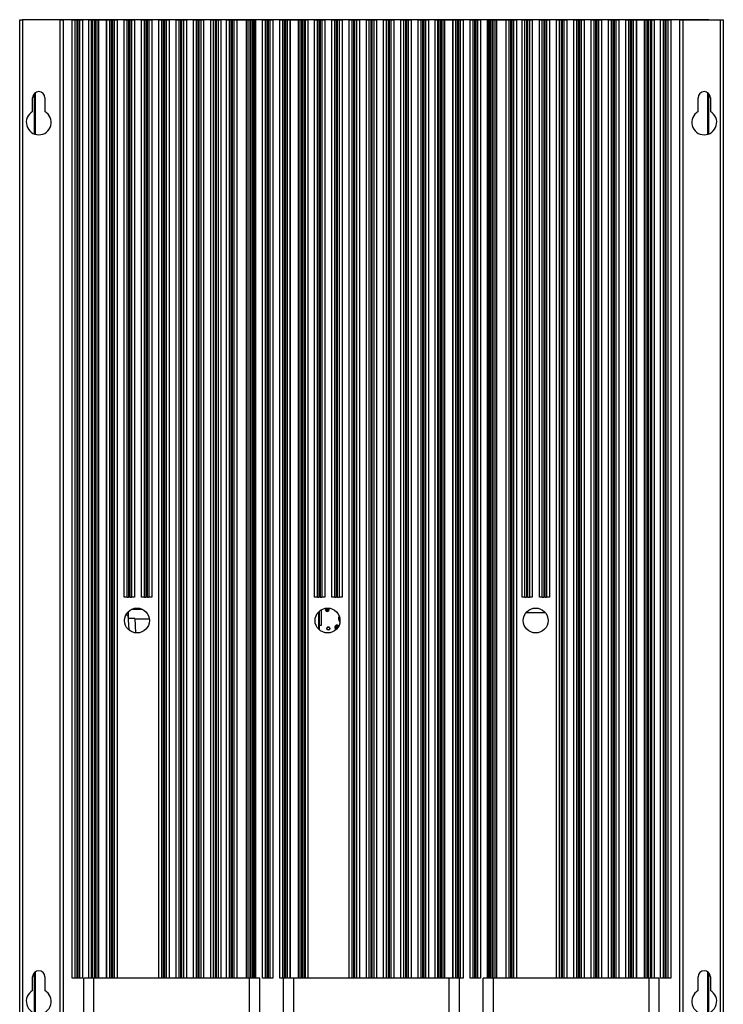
# Model space of a CAD drawing. Header units: millimetres. Extents: x -0.66 to 0.91, y -0.4 to 0.64.
# Tile 20 of 241: x -0.66 to -0.42, y -0.01 to 0.32. Entities that reach past the tile are written whole.
import ezdxf

# ---------------------------------------------------------------- set-up
doc = ezdxf.new("R2010")
doc.units = ezdxf.units.MM
doc.layers.add('FORMAT', color=7, linetype='Continuous')

msp = doc.modelspace()

# ---------------------------------------------------------------- linework, layer by layer
at = {"layer": 'FORMAT', "color": 7, "linetype": 'Continuous', "lineweight": 25}
for p, q in [((-0.656439, -0.035976), (-0.656439, 0.324024)), ((-0.656439, 0.324024), (-0.655439, 0.324024)), ((-0.655439, 0.324024), (-0.655439, -0.035976)), ((-0.642639, 0.324024), (-0.655439, 0.324024)), ((-0.421396, 0.324067), (-0.651483, 0.324067)), ((-0.651483, 0.324067), (-0.651483, 0.324024)), ((-0.642639, -0.035976), (-0.642639, 0.324024)), ((-0.642639, 0.324024), (-0.641639, 0.324024)), ((-0.641639, 0.324024), (-0.641639, -0.035976)), ((-0.638489, 0.324024), (-0.641639, 0.324024)), ((-0.638489, -0.002976), (-0.638489, 0.324024)), ((-0.638489, 0.324024), (-0.637489, 0.324024)), ((-0.637489, -0.002976), (-0.637489, 0.324024)), ((-0.637489, 0.324024), (-0.636989, 0.324024)), ((-0.636989, 0.324024), (-0.636989, -0.002976)), ((-0.636489, 0.324024), (-0.636989, 0.324024)), ((-0.636489, -0.002976), (-0.636489, 0.324024)), ((-0.636489, 0.324024), (-0.635989, 0.324024)), ((-0.635989, 0.324024), (-0.635989, -0.002976)), ((-0.635989, 0.324024), (-0.634989, 0.324024)), ((-0.634989, 0.324024), (-0.634989, -0.002976)), ((-0.632939, 0.324024), (-0.634989, 0.324024)), ((-0.632939, 0.324024), (-0.632939, -0.002976)), ((-0.632939, 0.324024), (-0.6319, 0.324024)), ((-0.6319, -0.002976), (-0.6319, 0.324024)), ((-0.6319, 0.324024), (-0.631589, 0.324024)), ((-0.631589, -0.002976), (-0.631589, 0.324024)), ((-0.631589, 0.324024), (-0.631089, 0.324024)), ((-0.631089, 0.324024), (-0.631089, -0.002976)), ((-0.630589, 0.324024), (-0.631089, 0.324024)), ((-0.630589, -0.002976), (-0.630589, 0.324024)), ((-0.630589, 0.324024), (-0.630089, 0.324024)), ((-0.630089, 0.324024), (-0.630089, -0.002976)), ((-0.630089, 0.324024), (-0.629589, 0.324024)), ((-0.629589, 0.324024), (-0.629589, -0.002976)), ((-0.629589, 0.324024), (-0.626833, 0.324024)), ((-0.626833, -0.002976), (-0.626833, 0.324024)), ((-0.626833, 0.324024), (-0.626788, 0.324024)), ((-0.626788, -0.002976), (-0.626788, 0.324024)), ((-0.626689, 0.324024), (-0.626788, 0.324024)), ((-0.626689, -0.002976), (-0.626689, 0.324024)), ((-0.626689, 0.324024), (-0.625689, 0.324024)), ((-0.625689, -0.002976), (-0.625689, 0.324024)), ((-0.625689, 0.324024), (-0.625189, 0.324024)), ((-0.625189, 0.324024), (-0.625189, -0.002976)), ((-0.624689, 0.324024), (-0.625189, 0.324024)), ((-0.624689, -0.002976), (-0.624689, 0.324024)), ((-0.624689, 0.324024), (-0.624189, 0.324024)), ((-0.624189, 0.324024), (-0.624189, -0.002976)), ((-0.624189, 0.324024), (-0.623189, 0.324024)), ((-0.623189, 0.324024), (-0.623189, -0.002976)), ((-0.620789, 0.324024), (-0.623189, 0.324024)), ((-0.620789, 0.127024), (-0.620789, 0.324024)), ((-0.620789, 0.324024), (-0.619789, 0.324024)), ((-0.619789, 0.127024), (-0.619789, 0.324024)), ((-0.619789, 0.324024), (-0.619289, 0.324024)), ((-0.619289, 0.324024), (-0.619289, 0.127024)), ((-0.618789, 0.324024), (-0.619289, 0.324024)), ((-0.618789, 0.127024), (-0.618789, 0.324024)), ((-0.618789, 0.324024), (-0.618289, 0.324024)), ((-0.618289, 0.324024), (-0.618289, 0.127024)), ((-0.618289, 0.324024), (-0.617289, 0.324024)), ((-0.617289, 0.324024), (-0.617289, 0.127024)), ((-0.614889, 0.324024), (-0.617289, 0.324024)), ((-0.614889, 0.127024), (-0.614889, 0.324024)), ((-0.614889, 0.324024), (-0.613889, 0.324024)), ((-0.613889, 0.127024), (-0.613889, 0.324024)), ((-0.613889, 0.324024), (-0.613389, 0.324024)), ((-0.613389, 0.324024), (-0.613389, 0.127024)), ((-0.612889, 0.324024), (-0.613389, 0.324024)), ((-0.612889, 0.127024), (-0.612889, 0.324024)), ((-0.612889, 0.324024), (-0.612389, 0.324024)), ((-0.612389, 0.324024), (-0.612389, 0.127024)), ((-0.612389, 0.324024), (-0.611389, 0.324024)), ((-0.611389, 0.324024), (-0.611389, 0.127024)), ((-0.608989, 0.324024), (-0.611389, 0.324024)), ((-0.608989, -0.002976), (-0.608989, 0.324024)), ((-0.608989, 0.324024), (-0.607989, 0.324024)), ((-0.607989, -0.002976), (-0.607989, 0.324024)), ((-0.607989, 0.324024), (-0.607489, 0.324024)), ((-0.607489, 0.324024), (-0.607489, -0.002976)), ((-0.606989, 0.324024), (-0.607489, 0.324024)), ((-0.606989, -0.002976), (-0.606989, 0.324024)), ((-0.606989, 0.324024), (-0.606489, 0.324024)), ((-0.606489, 0.324024), (-0.606489, -0.002976)), ((-0.606489, 0.324024), (-0.605489, 0.324024)), ((-0.605489, 0.324024), (-0.605489, -0.002976)), ((-0.603089, 0.324024), (-0.605489, 0.324024)), ((-0.603089, -0.002976), (-0.603089, 0.324024)), ((-0.603089, 0.324024), (-0.602089, 0.324024)), ((-0.602089, -0.002976), (-0.602089, 0.324024)), ((-0.602089, 0.324024), (-0.601589, 0.324024)), ((-0.601589, 0.324024), (-0.601589, -0.002976)), ((-0.601089, 0.324024), (-0.601589, 0.324024)), ((-0.601089, -0.002976), (-0.601089, 0.324024)), ((-0.601089, 0.324024), (-0.600589, 0.324024)), ((-0.600589, 0.324024), (-0.600589, -0.002976)), ((-0.600589, 0.324024), (-0.599589, 0.324024)), ((-0.599589, 0.324024), (-0.599589, -0.002976)), ((-0.597189, 0.324024), (-0.599589, 0.324024)), ((-0.597189, -0.002976), (-0.597189, 0.324024)), ((-0.597189, 0.324024), (-0.596189, 0.324024)), ((-0.596189, -0.002976), (-0.596189, 0.324024)), ((-0.596189, 0.324024), (-0.595689, 0.324024)), ((-0.595689, 0.324024), (-0.595689, -0.002976)), ((-0.595189, 0.324024), (-0.595689, 0.324024)), ((-0.595189, -0.002976), (-0.595189, 0.324024)), ((-0.595189, 0.324024), (-0.594689, 0.324024)), ((-0.594689, 0.324024), (-0.594689, -0.002976)), ((-0.594689, 0.324024), (-0.593689, 0.324024)), ((-0.593689, 0.324024), (-0.593689, -0.002976)), ((-0.591289, 0.324024), (-0.593689, 0.324024)), ((-0.591289, -0.002976), (-0.591289, 0.324024)), ((-0.591289, 0.324024), (-0.590289, 0.324024)), ((-0.590289, -0.002976), (-0.590289, 0.324024)), ((-0.590289, 0.324024), (-0.589789, 0.324024)), ((-0.589789, 0.324024), (-0.589789, -0.002976)), ((-0.589289, 0.324024), (-0.589789, 0.324024)), ((-0.589289, -0.002976), (-0.589289, 0.324024)), ((-0.589289, 0.324024), (-0.588789, 0.324024)), ((-0.588789, 0.324024), (-0.588789, -0.002976)), ((-0.588789, 0.324024), (-0.587789, 0.324024)), ((-0.587789, 0.324024), (-0.587789, -0.002976)), ((-0.585889, 0.324024), (-0.587789, 0.324024)), ((-0.585889, -0.002976), (-0.585889, 0.324024)), ((-0.585889, 0.324024), (-0.584889, 0.324024)), ((-0.584889, -0.002976), (-0.584889, 0.324024)), ((-0.584889, 0.324024), (-0.584389, 0.324024)), ((-0.584389, 0.324024), (-0.584389, -0.002976)), ((-0.583889, 0.324024), (-0.584389, 0.324024)), ((-0.583889, -0.002976), (-0.583889, 0.324024)), ((-0.583889, 0.324024), (-0.583389, 0.324024)), ((-0.583389, 0.324024), (-0.583389, -0.002976)), ((-0.583389, 0.324024), (-0.582389, 0.324024)), ((-0.58239, 0.324024), (-0.58239, -0.002976)), ((-0.58239, 0.324024), (-0.582346, 0.324024)), ((-0.582346, 0.324024), (-0.582346, -0.002976)), ((-0.582346, 0.324024), (-0.579067, 0.324024)), ((-0.579067, -0.002976), (-0.579067, 0.324024)), ((-0.579067, 0.324024), (-0.578489, 0.324024)), ((-0.578489, -0.002976), (-0.578489, 0.324024)), ((-0.578489, 0.324024), (-0.577989, 0.324024)), ((-0.577989, 0.324024), (-0.577989, -0.002976)), ((-0.577489, 0.324024), (-0.577989, 0.324024)), ((-0.577489, -0.002976), (-0.577489, 0.324024)), ((-0.577489, 0.324024), (-0.576989, 0.324024)), ((-0.576989, 0.324024), (-0.576989, -0.002976)), ((-0.576989, 0.324024), (-0.576817, 0.324024)), ((-0.576817, 0.324024), (-0.576817, -0.002976)), ((-0.576817, 0.324024), (-0.576239, 0.324024)), ((-0.576239, -0.002976), (-0.576239, 0.324024)), ((-0.576239, 0.324024), (-0.575989, 0.324024)), ((-0.575989, 0.324024), (-0.575989, -0.002976)), ((-0.573589, 0.324024), (-0.575989, 0.324024)), ((-0.573589, -0.002976), (-0.573589, 0.324024)), ((-0.573589, 0.324024), (-0.572589, 0.324024)), ((-0.572589, -0.002976), (-0.572589, 0.324024)), ((-0.572589, 0.324024), (-0.572089, 0.324024)), ((-0.572089, 0.324024), (-0.572089, -0.002976)), ((-0.571589, 0.324024), (-0.572089, 0.324024)), ((-0.571589, -0.002976), (-0.571589, 0.324024)), ((-0.571589, 0.324024), (-0.571089, 0.324024)), ((-0.571089, 0.324024), (-0.571089, -0.002976)), ((-0.571089, 0.324024), (-0.570089, 0.324024)), ((-0.570089, 0.324024), (-0.570089, -0.002976)), ((-0.567689, 0.324024), (-0.570089, 0.324024)), ((-0.567689, -0.002976), (-0.567689, 0.324024)), ((-0.567689, 0.324024), (-0.566689, 0.324024)), ((-0.566689, -0.002976), (-0.566689, 0.324024)), ((-0.566689, 0.324024), (-0.566189, 0.324024)), ((-0.566189, 0.324024), (-0.566189, -0.002976)), ((-0.565689, 0.324024), (-0.566189, 0.324024)), ((-0.565689, -0.002976), (-0.565689, 0.324024)), ((-0.565689, 0.324024), (-0.565189, 0.324024)), ((-0.565189, 0.324024), (-0.565189, -0.002976)), ((-0.565189, 0.324024), (-0.56424, 0.324024)), ((-0.56424, 0.324024), (-0.56424, -0.002976)), ((-0.56424, 0.324024), (-0.56424, -0.002976)), ((-0.56424, 0.324024), (-0.564196, 0.324024)), ((-0.56424, 0.324024), (-0.56424, 0.324024)), ((-0.564196, 0.324024), (-0.564196, -0.002976)), ((-0.564196, 0.324024), (-0.561309, 0.324024)), ((-0.561309, -0.002976), (-0.561309, 0.324024)), ((-0.561309, 0.324024), (-0.560789, 0.324024)), ((-0.560789, -0.002976), (-0.560789, 0.324024)), ((-0.560789, 0.324024), (-0.560289, 0.324024)), ((-0.560289, 0.324024), (-0.560289, -0.002976)), ((-0.559789, 0.324024), (-0.560289, 0.324024)), ((-0.559789, -0.002976), (-0.559789, 0.324024)), ((-0.559789, 0.324024), (-0.559289, 0.324024)), ((-0.559289, 0.324024), (-0.559289, -0.002976)), ((-0.559289, 0.324024), (-0.559014, 0.324024)), ((-0.559014, 0.324024), (-0.559014, -0.002976)), ((-0.559014, 0.324024), (-0.558089, 0.324024)), ((-0.558089, -0.002976), (-0.558089, 0.324024)), ((-0.555889, 0.324024), (-0.558089, 0.324024)), ((-0.555889, 0.127024), (-0.555889, 0.324024)), ((-0.555889, 0.324024), (-0.554889, 0.324024)), ((-0.554889, 0.127024), (-0.554889, 0.324024)), ((-0.554889, 0.324024), (-0.554389, 0.324024)), ((-0.554389, 0.324024), (-0.554389, 0.127024)), ((-0.553889, 0.324024), (-0.554389, 0.324024)), ((-0.553889, 0.127024), (-0.553889, 0.324024)), ((-0.553889, 0.324024), (-0.553389, 0.324024)), ((-0.553389, 0.324024), (-0.553389, 0.127024)), ((-0.553389, 0.324024), (-0.552389, 0.324024)), ((-0.552389, 0.324024), (-0.552389, 0.127024)), ((-0.549989, 0.324024), (-0.552389, 0.324024)), ((-0.549989, 0.127024), (-0.549989, 0.324024)), ((-0.549989, 0.324024), (-0.548989, 0.324024)), ((-0.548989, 0.127024), (-0.548989, 0.324024)), ((-0.548989, 0.324024), (-0.548489, 0.324024)), ((-0.548489, 0.324024), (-0.548489, 0.127024)), ((-0.547989, 0.324024), (-0.548489, 0.324024)), ((-0.547989, 0.127024), (-0.547989, 0.324024)), ((-0.547989, 0.324024), (-0.547489, 0.324024)), ((-0.547489, 0.324024), (-0.547489, 0.127024)), ((-0.547489, 0.324024), (-0.546489, 0.324024)), ((-0.546489, 0.324024), (-0.546489, 0.127024)), ((-0.544089, 0.324024), (-0.546489, 0.324024)), ((-0.544089, -0.002976), (-0.544089, 0.324024)), ((-0.544089, 0.324024), (-0.543089, 0.324024)), ((-0.543089, -0.002976), (-0.543089, 0.324024)), ((-0.543089, 0.324024), (-0.542589, 0.324024)), ((-0.542589, 0.324024), (-0.542589, -0.002976)), ((-0.542089, 0.324024), (-0.542589, 0.324024)), ((-0.542089, -0.002976), (-0.542089, 0.324024)), ((-0.542089, 0.324024), (-0.541589, 0.324024)), ((-0.541589, 0.324024), (-0.541589, -0.002976)), ((-0.541589, 0.324024), (-0.540589, 0.324024)), ((-0.540589, 0.324024), (-0.540589, -0.002976)), ((-0.538189, 0.324024), (-0.540589, 0.324024)), ((-0.538189, -0.002976), (-0.538189, 0.324024)), ((-0.538189, 0.324024), (-0.537189, 0.324024)), ((-0.537189, -0.002976), (-0.537189, 0.324024)), ((-0.537189, 0.324024), (-0.536689, 0.324024)), ((-0.536689, 0.324024), (-0.536689, -0.002976)), ((-0.536189, 0.324024), (-0.536689, 0.324024)), ((-0.536189, -0.002976), (-0.536189, 0.324024)), ((-0.536189, 0.324024), (-0.535689, 0.324024)), ((-0.535689, 0.324024), (-0.535689, -0.002976)), ((-0.535689, 0.324024), (-0.534689, 0.324024)), ((-0.534689, 0.324024), (-0.534689, -0.002976)), ((-0.532289, 0.324024), (-0.534689, 0.324024)), ((-0.532289, -0.002976), (-0.532289, 0.324024)), ((-0.532289, 0.324024), (-0.531289, 0.324024)), ((-0.531289, -0.002976), (-0.531289, 0.324024)), ((-0.531289, 0.324024), (-0.530789, 0.324024)), ((-0.530789, 0.324024), (-0.530789, -0.002976)), ((-0.530289, 0.324024), (-0.530789, 0.324024)), ((-0.530289, -0.002976), (-0.530289, 0.324024)), ((-0.530289, 0.324024), (-0.529789, 0.324024)), ((-0.529789, 0.324024), (-0.529789, -0.002976)), ((-0.529789, 0.324024), (-0.528789, 0.324024)), ((-0.528789, 0.324024), (-0.528789, -0.002976)), ((-0.526389, 0.324024), (-0.528789, 0.324024)), ((-0.526389, -0.002976), (-0.526389, 0.324024)), ((-0.526389, 0.324024), (-0.525389, 0.324024)), ((-0.525389, -0.002976), (-0.525389, 0.324024)), ((-0.525389, 0.324024), (-0.524889, 0.324024)), ((-0.524889, 0.324024), (-0.524889, -0.002976)), ((-0.524389, 0.324024), (-0.524889, 0.324024)), ((-0.524389, -0.002976), (-0.524389, 0.324024)), ((-0.524389, 0.324024), (-0.523889, 0.324024)), ((-0.523889, 0.324024), (-0.523889, -0.002976)), ((-0.523889, 0.324024), (-0.522889, 0.324024)), ((-0.522889, 0.324024), (-0.522889, -0.002976)), ((-0.520489, 0.324024), (-0.522889, 0.324024)), ((-0.520489, -0.002976), (-0.520489, 0.324024)), ((-0.520489, 0.324024), (-0.519489, 0.324024)), ((-0.519489, -0.002976), (-0.519489, 0.324024)), ((-0.519489, 0.324024), (-0.518989, 0.324024)), ((-0.518989, 0.324024), (-0.518989, -0.002976)), ((-0.518489, 0.324024), (-0.518989, 0.324024)), ((-0.518489, -0.002976), (-0.518489, 0.324024)), ((-0.518489, 0.324024), (-0.517989, 0.324024)), ((-0.517989, 0.324024), (-0.517989, -0.002976)), ((-0.517989, 0.324024), (-0.516989, 0.324024)), ((-0.516989, 0.324024), (-0.516989, -0.002976)), ((-0.514789, 0.324024), (-0.516989, 0.324024)), ((-0.514789, 0.324024), (-0.514789, -0.002976)), ((-0.514789, 0.324024), (-0.513865, 0.324024)), ((-0.513865, -0.002976), (-0.513865, 0.324024)), ((-0.513865, 0.324024), (-0.513589, 0.324024)), ((-0.513589, -0.002976), (-0.513589, 0.324024)), ((-0.513589, 0.324024), (-0.513089, 0.324024)), ((-0.513089, 0.324024), (-0.513089, -0.002976)), ((-0.512589, 0.324024), (-0.513089, 0.324024)), ((-0.512589, -0.002976), (-0.512589, 0.324024)), ((-0.512589, 0.324024), (-0.512089, 0.324024)), ((-0.512089, 0.324024), (-0.512089, -0.002976)), ((-0.512089, 0.324024), (-0.51157, 0.324024)), ((-0.51157, 0.324024), (-0.51157, -0.002976)), ((-0.51157, 0.324024), (-0.508683, 0.324024)), ((-0.508683, -0.002976), (-0.508683, 0.324024)), ((-0.508683, 0.324024), (-0.508638, 0.324024)), ((-0.508639, 0.324024), (-0.507689, 0.324024)), ((-0.508638, -0.002976), (-0.508638, 0.324024)), ((-0.507689, -0.002976), (-0.507689, 0.324024)), ((-0.507689, 0.324024), (-0.507189, 0.324024)), ((-0.507189, 0.324024), (-0.507189, -0.002976)), ((-0.506689, 0.324024), (-0.507189, 0.324024)), ((-0.506689, -0.002976), (-0.506689, 0.324024)), ((-0.506689, 0.324024), (-0.506189, 0.324024)), ((-0.506189, 0.324024), (-0.506189, -0.002976)), ((-0.506189, 0.324024), (-0.505189, 0.324024)), ((-0.505189, 0.324024), (-0.505189, -0.002976)), ((-0.502789, 0.324024), (-0.505189, 0.324024)), ((-0.502789, -0.002976), (-0.502789, 0.324024)), ((-0.502789, 0.324024), (-0.501789, 0.324024)), ((-0.501789, -0.002976), (-0.501789, 0.324024)), ((-0.501789, 0.324024), (-0.501289, 0.324024)), ((-0.501289, 0.324024), (-0.501289, -0.002976)), ((-0.500789, 0.324024), (-0.501289, 0.324024)), ((-0.500789, -0.002976), (-0.500789, 0.324024)), ((-0.500789, 0.324024), (-0.500289, 0.324024)), ((-0.500289, 0.324024), (-0.500289, -0.002976)), ((-0.500289, 0.324024), (-0.499289, 0.324024)), ((-0.499289, 0.324024), (-0.499289, -0.002976)), ((-0.496889, 0.324024), (-0.499289, 0.324024)), ((-0.496889, -0.002976), (-0.496889, 0.324024)), ((-0.496889, 0.324024), (-0.496639, 0.324024)), ((-0.496639, 0.324024), (-0.496639, -0.002976)), ((-0.496639, 0.324024), (-0.496062, 0.324024)), ((-0.496062, -0.002976), (-0.496062, 0.324024)), ((-0.496062, 0.324024), (-0.495889, 0.324024)), ((-0.495889, -0.002976), (-0.495889, 0.324024)), ((-0.495889, 0.324024), (-0.495389, 0.324024)), ((-0.495389, 0.324024), (-0.495389, -0.002976)), ((-0.494889, 0.324024), (-0.495389, 0.324024)), ((-0.494889, -0.002976), (-0.494889, 0.324024)), ((-0.494889, 0.324024), (-0.494389, 0.324024)), ((-0.494389, 0.324024), (-0.494389, -0.002976)), ((-0.494389, 0.324024), (-0.493811, 0.324024)), ((-0.493811, 0.324024), (-0.493811, -0.002976)), ((-0.493811, 0.324024), (-0.490533, 0.324024)), ((-0.490533, -0.002976), (-0.490533, 0.324024)), ((-0.490533, 0.324024), (-0.490488, 0.324024)), ((-0.490489, 0.324024), (-0.489489, 0.324024)), ((-0.490488, -0.002976), (-0.490488, 0.324024)), ((-0.489489, -0.002976), (-0.489489, 0.324024)), ((-0.489489, 0.324024), (-0.488989, 0.324024)), ((-0.488989, 0.324024), (-0.488989, -0.002976)), ((-0.488489, 0.324024), (-0.488989, 0.324024)), ((-0.488489, -0.002976), (-0.488489, 0.324024)), ((-0.488489, 0.324024), (-0.487989, 0.324024)), ((-0.487989, 0.324024), (-0.487989, -0.002976)), ((-0.487989, 0.324024), (-0.486989, 0.324024)), ((-0.486989, 0.324024), (-0.486989, -0.002976)), ((-0.485089, 0.324024), (-0.486989, 0.324024)), ((-0.485089, 0.127024), (-0.485089, 0.324024)), ((-0.485089, 0.324024), (-0.484089, 0.324024)), ((-0.484089, 0.127024), (-0.484089, 0.324024)), ((-0.484089, 0.324024), (-0.483589, 0.324024)), ((-0.483589, 0.324024), (-0.483589, 0.127024)), ((-0.483089, 0.324024), (-0.483589, 0.324024)), ((-0.483089, 0.127024), (-0.483089, 0.324024)), ((-0.483089, 0.324024), (-0.482589, 0.324024)), ((-0.482589, 0.324024), (-0.482589, 0.127024)), ((-0.482589, 0.324024), (-0.481589, 0.324024)), ((-0.481589, 0.324024), (-0.481589, 0.127024)), ((-0.479189, 0.324024), (-0.481589, 0.324024)), ((-0.479189, 0.127024), (-0.479189, 0.324024)), ((-0.479189, 0.324024), (-0.478189, 0.324024)), ((-0.478189, 0.127024), (-0.478189, 0.324024)), ((-0.478189, 0.324024), (-0.477689, 0.324024)), ((-0.477689, 0.324024), (-0.477689, 0.127024)), ((-0.477189, 0.324024), (-0.477689, 0.324024)), ((-0.477189, 0.127024), (-0.477189, 0.324024)), ((-0.477189, 0.324024), (-0.476689, 0.324024)), ((-0.476689, 0.324024), (-0.476689, 0.127024)), ((-0.476689, 0.324024), (-0.475689, 0.324024)), ((-0.475689, 0.324024), (-0.475689, 0.127024)), ((-0.473289, 0.324024), (-0.475689, 0.324024)), ((-0.473289, -0.002976), (-0.473289, 0.324024)), ((-0.473289, 0.324024), (-0.472289, 0.324024)), ((-0.472289, -0.002976), (-0.472289, 0.324024)), ((-0.472289, 0.324024), (-0.471789, 0.324024)), ((-0.471789, 0.324024), (-0.471789, -0.002976)), ((-0.471289, 0.324024), (-0.471789, 0.324024)), ((-0.471289, -0.002976), (-0.471289, 0.324024)), ((-0.471289, 0.324024), (-0.470789, 0.324024)), ((-0.470789, 0.324024), (-0.470789, -0.002976)), ((-0.470789, 0.324024), (-0.469789, 0.324024)), ((-0.469789, 0.324024), (-0.469789, -0.002976)), ((-0.467389, 0.324024), (-0.469789, 0.324024)), ((-0.467389, -0.002976), (-0.467389, 0.324024)), ((-0.467389, 0.324024), (-0.466389, 0.324024)), ((-0.466389, -0.002976), (-0.466389, 0.324024)), ((-0.466389, 0.324024), (-0.465889, 0.324024)), ((-0.465889, 0.324024), (-0.465889, -0.002976)), ((-0.465389, 0.324024), (-0.465889, 0.324024)), ((-0.465389, -0.002976), (-0.465389, 0.324024)), ((-0.465389, 0.324024), (-0.464889, 0.324024)), ((-0.464889, 0.324024), (-0.464889, -0.002976)), ((-0.464889, 0.324024), (-0.463889, 0.324024)), ((-0.463889, 0.324024), (-0.463889, -0.002976)), ((-0.461489, 0.324024), (-0.463889, 0.324024)), ((-0.461489, -0.002976), (-0.461489, 0.324024)), ((-0.461489, 0.324024), (-0.460489, 0.324024)), ((-0.460489, -0.002976), (-0.460489, 0.324024)), ((-0.460489, 0.324024), (-0.459989, 0.324024)), ((-0.459989, 0.324024), (-0.459989, -0.002976)), ((-0.459489, 0.324024), (-0.459989, 0.324024)), ((-0.459489, -0.002976), (-0.459489, 0.324024)), ((-0.459489, 0.324024), (-0.458989, 0.324024)), ((-0.458989, 0.324024), (-0.458989, -0.002976)), ((-0.458989, 0.324024), (-0.457989, 0.324024)), ((-0.457989, 0.324024), (-0.457989, -0.002976)), ((-0.455589, 0.324024), (-0.457989, 0.324024)), ((-0.455589, -0.002976), (-0.455589, 0.324024)), ((-0.455589, 0.324024), (-0.454589, 0.324024)), ((-0.454589, -0.002976), (-0.454589, 0.324024)), ((-0.454589, 0.324024), (-0.454089, 0.324024)), ((-0.454089, 0.324024), (-0.454089, -0.002976)), ((-0.453589, 0.324024), (-0.454089, 0.324024)), ((-0.453589, -0.002976), (-0.453589, 0.324024)), ((-0.453589, 0.324024), (-0.453089, 0.324024)), ((-0.453089, 0.324024), (-0.453089, -0.002976)), ((-0.453089, 0.324024), (-0.452089, 0.324024)), ((-0.452089, 0.324024), (-0.452089, -0.002976)), ((-0.449689, 0.324024), (-0.452089, 0.324024)), ((-0.449689, -0.002976), (-0.449689, 0.324024)), ((-0.449689, 0.324024), (-0.448689, 0.324024)), ((-0.448689, -0.002976), (-0.448689, 0.324024)), ((-0.448689, 0.324024), (-0.448189, 0.324024)), ((-0.448189, 0.324024), (-0.448189, -0.002976)), ((-0.447689, 0.324024), (-0.448189, 0.324024)), ((-0.447689, -0.002976), (-0.447689, 0.324024)), ((-0.447689, 0.324024), (-0.447189, 0.324024)), ((-0.447189, 0.324024), (-0.447189, -0.002976)), ((-0.447189, 0.324024), (-0.446189, 0.324024)), ((-0.446189, 0.324024), (-0.446189, -0.002976)), ((-0.44609, 0.324024), (-0.446189, 0.324024)), ((-0.44609, 0.324024), (-0.44609, -0.002976)), ((-0.44609, 0.324024), (-0.44609, -0.002976)), ((-0.44609, 0.324024), (-0.446046, 0.324024)), ((-0.44609, 0.324024), (-0.44609, 0.324024)), ((-0.446046, 0.324024), (-0.446046, -0.002976)), ((-0.446046, 0.324024), (-0.443289, 0.324024)), ((-0.443289, -0.002976), (-0.443289, 0.324024)), ((-0.443289, 0.324024), (-0.442789, 0.324024)), ((-0.442789, -0.002976), (-0.442789, 0.324024)), ((-0.442789, 0.324024), (-0.442289, 0.324024)), ((-0.442289, 0.324024), (-0.442289, -0.002976)), ((-0.441789, 0.324024), (-0.442289, 0.324024)), ((-0.441789, -0.002976), (-0.441789, 0.324024)), ((-0.441789, 0.324024), (-0.441289, 0.324024)), ((-0.441289, 0.324024), (-0.441289, -0.002976)), ((-0.441289, 0.324024), (-0.440979, 0.324024)), ((-0.440979, 0.324024), (-0.440979, -0.002976)), ((-0.440979, 0.324024), (-0.439939, 0.324024)), ((-0.439939, -0.002976), (-0.439939, 0.324024)), ((-0.437889, 0.324024), (-0.439939, 0.324024)), ((-0.437889, -0.002976), (-0.437889, 0.324024)), ((-0.437889, 0.324024), (-0.436889, 0.324024)), ((-0.436889, -0.002976), (-0.436889, 0.324024)), ((-0.436889, 0.324024), (-0.436389, 0.324024)), ((-0.436389, 0.324024), (-0.436389, -0.002976)), ((-0.435889, 0.324024), (-0.436389, 0.324024)), ((-0.435889, -0.002976), (-0.435889, 0.324024)), ((-0.435889, 0.324024), (-0.435389, 0.324024)), ((-0.435389, 0.324024), (-0.435389, -0.002976)), ((-0.435389, 0.324024), (-0.434389, 0.324024)), ((-0.434389, 0.324024), (-0.434389, -0.002976)), ((-0.431239, 0.324024), (-0.434389, 0.324024)), ((-0.431239, -0.035976), (-0.431239, 0.324024)), ((-0.431239, 0.324024), (-0.430239, 0.324024)), ((-0.430239, 0.324024), (-0.430239, -0.035976)), ((-0.430239, 0.324024), (-0.417439, 0.324024)), ((-0.421396, 0.324024), (-0.421396, 0.324067)), ((-0.417439, -0.035976), (-0.417439, 0.324024)), ((-0.417439, 0.324024), (-0.416439, 0.324024)), ((-0.416439, 0.324024), (-0.416439, -0.035976)), ((-0.651183, 0.299116), (-0.651183, 0.28496)), ((-0.421696, 0.28496), (-0.421696, 0.299116)), ((-0.652039, 0.292719), (-0.652039, 0.297424)), ((-0.651483, 0.298847), (-0.651483, 0.285064)), ((-0.651439, 0.285047), (-0.651439, 0.298893)), ((-0.647839, 0.297424), (-0.647839, 0.292719)), ((-0.425039, 0.292719), (-0.425039, 0.297424)), ((-0.421439, 0.298893), (-0.421439, 0.285047)), ((-0.421396, 0.285064), (-0.421396, 0.298847)), ((-0.420839, 0.297424), (-0.420839, 0.292719)), ((-0.619789, 0.127024), (-0.620789, 0.127024)), ((-0.619789, 0.127024), (-0.619289, 0.127024)), ((-0.618789, 0.127024), (-0.619289, 0.127024)), ((-0.618789, 0.127024), (-0.618289, 0.127024)), ((-0.617289, 0.127024), (-0.618289, 0.127024)), ((-0.613889, 0.127024), (-0.614889, 0.127024)), ((-0.613889, 0.127024), (-0.613389, 0.127024)), ((-0.612889, 0.127024), (-0.613389, 0.127024)), ((-0.612889, 0.127024), (-0.612389, 0.127024)), ((-0.611389, 0.127024), (-0.612389, 0.127024)), ((-0.554889, 0.127024), (-0.555889, 0.127024)), ((-0.554889, 0.127024), (-0.554389, 0.127024)), ((-0.553889, 0.127024), (-0.554389, 0.127024)), ((-0.553889, 0.127024), (-0.553389, 0.127024)), ((-0.552389, 0.127024), (-0.553389, 0.127024)), ((-0.548989, 0.127024), (-0.549989, 0.127024)), ((-0.548989, 0.127024), (-0.548489, 0.127024)), ((-0.547989, 0.127024), (-0.548489, 0.127024)), ((-0.547989, 0.127024), (-0.547489, 0.127024)), ((-0.546489, 0.127024), (-0.547489, 0.127024)), ((-0.484089, 0.127024), (-0.485089, 0.127024)), ((-0.484089, 0.127024), (-0.483589, 0.127024)), ((-0.483089, 0.127024), (-0.483589, 0.127024)), ((-0.483089, 0.127024), (-0.482589, 0.127024)), ((-0.481589, 0.127024), (-0.482589, 0.127024)), ((-0.478189, 0.127024), (-0.479189, 0.127024)), ((-0.478189, 0.127024), (-0.477689, 0.127024)), ((-0.477189, 0.127024), (-0.477689, 0.127024)), ((-0.477189, 0.127024), (-0.476689, 0.127024)), ((-0.475689, 0.127024), (-0.476689, 0.127024)), ((-0.620191, 0.12102), (-0.619529, 0.12102)), ((-0.619529, 0.12102), (-0.619248, 0.115834)), ((-0.619525, 0.121946), (-0.619519, 0.120839)), ((-0.619495, 0.121978), (-0.619485, 0.120208)), ((-0.618295, 0.122847), (-0.614584, 0.122847)), ((-0.55444, 0.116014), (-0.55444, 0.122034)), ((-0.55424, 0.122221), (-0.55424, 0.115827)), ((-0.553528, 0.117433), (-0.553528, 0.122725)), ((-0.551933, 0.123106), (-0.551933, 0.123027)), ((-0.551833, 0.122925), (-0.551933, 0.123027)), ((-0.551933, 0.123027), (-0.551133, 0.123027)), ((-0.551933, 0.122227), (-0.551933, 0.123027)), ((-0.551833, 0.122325), (-0.551933, 0.122227)), ((-0.551133, 0.122227), (-0.551933, 0.122227)), ((-0.551233, 0.122925), (-0.551833, 0.122925)), ((-0.551833, 0.122925), (-0.551833, 0.122325)), ((-0.551833, 0.122325), (-0.551233, 0.122325)), ((-0.551133, 0.123027), (-0.551233, 0.122925)), ((-0.551233, 0.122325), (-0.551233, 0.122925)), ((-0.551133, 0.122227), (-0.551233, 0.122325)), ((-0.551133, 0.123106), (-0.551133, 0.123027)), ((-0.551133, 0.123027), (-0.551133, 0.122227)), ((-0.477083, 0.121631), (-0.483796, 0.121631)), ((-0.61716, 0.119729), (-0.619459, 0.119729)), ((-0.61716, 0.119729), (-0.616982, 0.114808)), ((-0.617155, 0.119594), (-0.612228, 0.119594)), ((-0.547615, 0.120141), (-0.547615, 0.119315)), ((-0.547191, 0.119127), (-0.547265, 0.119127)), ((-0.547265, 0.118485), (-0.547265, 0.11908)), ((-0.547228, 0.118452), (-0.547265, 0.118485)), ((-0.554103, 0.117433), (-0.553528, 0.117433)), ((-0.550788, 0.116677), (-0.551521, 0.116677)), ((-0.550869, 0.116745), (-0.55144, 0.116745)), ((-0.54834, 0.116677), (-0.548952, 0.116677)), ((-0.54834, 0.116745), (-0.548949, 0.116745)), ((-0.54834, 0.117447), (-0.54834, 0.116116)), ((-0.548115, 0.116376), (-0.548115, 0.117468)), ((-0.547615, 0.117261), (-0.547615, 0.11717)), ((-0.652039, -0.007281), (-0.652039, -0.002576)), ((-0.651483, -0.001153), (-0.651483, -0.014936)), ((-0.651439, -0.014953), (-0.651439, -0.001107)), ((-0.651183, -0.000884), (-0.651183, -0.01504)), ((-0.647839, -0.002576), (-0.647839, -0.007281)), ((-0.637489, -0.002976), (-0.638489, -0.002976)), ((-0.636989, -0.002976), (-0.637489, -0.002976)), ((-0.636489, -0.002976), (-0.636989, -0.002976)), ((-0.635989, -0.002976), (-0.636489, -0.002976)), ((-0.634989, -0.002976), (-0.635989, -0.002976)), ((-0.634593, -0.027976), (-0.634593, -0.002976)), ((-0.631089, -0.002976), (-0.631589, -0.002976)), ((-0.631131, -0.027976), (-0.631131, -0.002976)), ((-0.630589, -0.002976), (-0.631089, -0.002976)), ((-0.630089, -0.002976), (-0.630589, -0.002976)), ((-0.625689, -0.002976), (-0.630089, -0.002976)), ((-0.625189, -0.002976), (-0.625689, -0.002976)), ((-0.624689, -0.002976), (-0.625189, -0.002976)), ((-0.624189, -0.002976), (-0.624689, -0.002976)), ((-0.607989, -0.002976), (-0.624189, -0.002976)), ((-0.607489, -0.002976), (-0.607989, -0.002976)), ((-0.606989, -0.002976), (-0.607489, -0.002976)), ((-0.606489, -0.002976), (-0.606989, -0.002976)), ((-0.602089, -0.002976), (-0.606489, -0.002976)), ((-0.601589, -0.002976), (-0.602089, -0.002976)), ((-0.601089, -0.002976), (-0.601589, -0.002976)), ((-0.600589, -0.002976), (-0.601089, -0.002976)), ((-0.596189, -0.002976), (-0.600589, -0.002976)), ((-0.595689, -0.002976), (-0.596189, -0.002976)), ((-0.595189, -0.002976), (-0.595689, -0.002976)), ((-0.594689, -0.002976), (-0.595189, -0.002976)), ((-0.590289, -0.002976), (-0.594689, -0.002976)), ((-0.589789, -0.002976), (-0.590289, -0.002976)), ((-0.589289, -0.002976), (-0.589789, -0.002976)), ((-0.588789, -0.002976), (-0.589289, -0.002976)), ((-0.584889, -0.002976), (-0.588789, -0.002976)), ((-0.584389, -0.002976), (-0.584889, -0.002976)), ((-0.583889, -0.002976), (-0.584389, -0.002976)), ((-0.583389, -0.002976), (-0.583889, -0.002976)), ((-0.578489, -0.002976), (-0.583389, -0.002976)), ((-0.577989, -0.002976), (-0.578489, -0.002976)), ((-0.578047, -0.027976), (-0.578047, -0.002976)), ((-0.577489, -0.002976), (-0.577989, -0.002976)), ((-0.576989, -0.002976), (-0.577489, -0.002976)), ((-0.574585, -0.027976), (-0.574585, -0.002976)), ((-0.572589, -0.002976), (-0.573589, -0.002976)), ((-0.572089, -0.002976), (-0.572589, -0.002976)), ((-0.571589, -0.002976), (-0.572089, -0.002976)), ((-0.571089, -0.002976), (-0.571589, -0.002976)), ((-0.570089, -0.002976), (-0.571089, -0.002976)), ((-0.566689, -0.002976), (-0.567689, -0.002976)), ((-0.566189, -0.002976), (-0.566689, -0.002976)), ((-0.566443, -0.027976), (-0.566443, -0.002976)), ((-0.565689, -0.002976), (-0.566189, -0.002976)), ((-0.565189, -0.002976), (-0.565689, -0.002976)), ((-0.562981, -0.027976), (-0.562981, -0.002976)), ((-0.560789, -0.002976), (-0.562981, -0.002976)), ((-0.560289, -0.002976), (-0.560789, -0.002976)), ((-0.559789, -0.002976), (-0.560289, -0.002976)), ((-0.559289, -0.002976), (-0.559789, -0.002976)), ((-0.543089, -0.002976), (-0.559289, -0.002976)), ((-0.542589, -0.002976), (-0.543089, -0.002976)), ((-0.542089, -0.002976), (-0.542589, -0.002976)), ((-0.541589, -0.002976), (-0.542089, -0.002976)), ((-0.537189, -0.002976), (-0.541589, -0.002976)), ((-0.536689, -0.002976), (-0.537189, -0.002976)), ((-0.536189, -0.002976), (-0.536689, -0.002976)), ((-0.535689, -0.002976), (-0.536189, -0.002976)), ((-0.531289, -0.002976), (-0.535689, -0.002976)), ((-0.530789, -0.002976), (-0.531289, -0.002976)), ((-0.530289, -0.002976), (-0.530789, -0.002976)), ((-0.529789, -0.002976), (-0.530289, -0.002976)), ((-0.525389, -0.002976), (-0.529789, -0.002976)), ((-0.524889, -0.002976), (-0.525389, -0.002976)), ((-0.524389, -0.002976), (-0.524889, -0.002976)), ((-0.523889, -0.002976), (-0.524389, -0.002976)), ((-0.519489, -0.002976), (-0.523889, -0.002976)), ((-0.518989, -0.002976), (-0.519489, -0.002976)), ((-0.518489, -0.002976), (-0.518989, -0.002976)), ((-0.517989, -0.002976), (-0.518489, -0.002976)), ((-0.513589, -0.002976), (-0.517989, -0.002976)), ((-0.513089, -0.002976), (-0.513589, -0.002976)), ((-0.512589, -0.002976), (-0.513089, -0.002976)), ((-0.512089, -0.002976), (-0.512589, -0.002976)), ((-0.509897, -0.002976), (-0.512089, -0.002976)), ((-0.509897, -0.027976), (-0.509897, -0.002976)), ((-0.507189, -0.002976), (-0.507689, -0.002976)), ((-0.506689, -0.002976), (-0.507189, -0.002976)), ((-0.506189, -0.002976), (-0.506689, -0.002976)), ((-0.506435, -0.027976), (-0.506435, -0.002976)), ((-0.505189, -0.002976), (-0.506189, -0.002976)), ((-0.501789, -0.002976), (-0.502789, -0.002976)), ((-0.501289, -0.002976), (-0.501789, -0.002976)), ((-0.500789, -0.002976), (-0.501289, -0.002976)), ((-0.500289, -0.002976), (-0.500789, -0.002976)), ((-0.499289, -0.002976), (-0.500289, -0.002976)), ((-0.498293, -0.027976), (-0.498293, -0.002976)), ((-0.495389, -0.002976), (-0.495889, -0.002976)), ((-0.494889, -0.002976), (-0.495389, -0.002976)), ((-0.494389, -0.002976), (-0.494889, -0.002976)), ((-0.494831, -0.027976), (-0.494831, -0.002976)), ((-0.489489, -0.002976), (-0.494389, -0.002976)), ((-0.488989, -0.002976), (-0.489489, -0.002976)), ((-0.488489, -0.002976), (-0.488989, -0.002976)), ((-0.487989, -0.002976), (-0.488489, -0.002976)), ((-0.472289, -0.002976), (-0.487989, -0.002976)), ((-0.471789, -0.002976), (-0.472289, -0.002976)), ((-0.471289, -0.002976), (-0.471789, -0.002976)), ((-0.470789, -0.002976), (-0.471289, -0.002976)), ((-0.466389, -0.002976), (-0.470789, -0.002976)), ((-0.465889, -0.002976), (-0.466389, -0.002976)), ((-0.465389, -0.002976), (-0.465889, -0.002976)), ((-0.464889, -0.002976), (-0.465389, -0.002976)), ((-0.460489, -0.002976), (-0.464889, -0.002976)), ((-0.459989, -0.002976), (-0.460489, -0.002976)), ((-0.459489, -0.002976), (-0.459989, -0.002976)), ((-0.458989, -0.002976), (-0.459489, -0.002976)), ((-0.454589, -0.002976), (-0.458989, -0.002976)), ((-0.454089, -0.002976), (-0.454589, -0.002976)), ((-0.453589, -0.002976), (-0.454089, -0.002976)), ((-0.453089, -0.002976), (-0.453589, -0.002976)), ((-0.448689, -0.002976), (-0.453089, -0.002976)), ((-0.448189, -0.002976), (-0.448689, -0.002976)), ((-0.447689, -0.002976), (-0.448189, -0.002976)), ((-0.447189, -0.002976), (-0.447689, -0.002976)), ((-0.442789, -0.002976), (-0.447189, -0.002976)), ((-0.442289, -0.002976), (-0.442789, -0.002976)), ((-0.441789, -0.002976), (-0.442289, -0.002976)), ((-0.441289, -0.002976), (-0.441789, -0.002976)), ((-0.441747, -0.027976), (-0.441747, -0.002976)), ((-0.438285, -0.027976), (-0.438285, -0.002976)), ((-0.436889, -0.002976), (-0.437889, -0.002976)), ((-0.436389, -0.002976), (-0.436889, -0.002976)), ((-0.435889, -0.002976), (-0.436389, -0.002976)), ((-0.435389, -0.002976), (-0.435889, -0.002976)), ((-0.434389, -0.002976), (-0.435389, -0.002976)), ((-0.425039, -0.007281), (-0.425039, -0.002576)), ((-0.421696, -0.01504), (-0.421696, -0.000884)), ((-0.421439, -0.001107), (-0.421439, -0.014953)), ((-0.421396, -0.014936), (-0.421396, -0.001153)), ((-0.420839, -0.002576), (-0.420839, -0.007281))]:
    msp.add_line(p, q, dxfattribs=at)
at = {"layer": 'FORMAT', "color": 7, "linetype": 'Continuous', "lineweight": 25, "flags": 128}
msp.add_lwpolyline([(-0.547673, 0.119742), (-0.547551, 0.119129), (-0.547288, 0.118702)], dxfattribs=at)
at = {"layer": 'FORMAT', "color": 7, "linetype": 'Continuous', "lineweight": 25}
for centre, radius in [((-0.616439, 0.119024), 0.00425), ((-0.551439, 0.119024), 0.00425), ((-0.480439, 0.119024), 0.00425), ((-0.551155, 0.116325), 0.000507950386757)]:
    msp.add_circle(centre, radius, dxfattribs=at)
for centre, radius, start, end in [((-0.649939, 0.297424), 0.0021, 0, 180), ((-0.422939, 0.297424), 0.0021, 0, 180), ((-0.649939, 0.289024), 0.00425, 119.611584, 60.388416), ((-0.422939, 0.289024), 0.00425, 119.611584, 60.388416), ((-0.551533, 0.122739), 0.0005998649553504, 120.752207, 228.194291), ((-0.551533, 0.122767), 0.0005998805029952, 181.3355, 228.19459), ((-0.551533, 0.122739), 0.0006000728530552, 238.603175, 301.396825), ((-0.551533, 0.122767), 0.0006000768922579, 244.174844, 295.825156), ((-0.551533, 0.122739), 0.0005998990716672, 0.001978, 62.125183), ((-0.551533, 0.122739), 0.0005998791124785, 311.805216, 359.998607), ((-0.551533, 0.122767), 0.0005998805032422, 311.805231, 358.6645), ((-0.546073, 0.119714), 0.0015995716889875, 150.029173, 221.713523), ((-0.554103, 0.117233), 0.0001998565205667, 89.950064, 133.200946), ((-0.551155, 0.116353), 0.0005080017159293, 181.582615, 358.417385), ((-0.548153, 0.116669), 0.000799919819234, 44.799682, 243.967532), ((-0.548153, 0.116697), 0.0007998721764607, 180.002125, 245.520209), ((-0.649939, -0.002576), 0.0021, 0, 180), ((-0.422939, -0.002576), 0.0021, 0, 180), ((-0.649939, -0.010976), 0.00425, 119.611584, 60.388416), ((-0.422939, -0.010976), 0.00425, 119.611584, 60.388416)]:
    msp.add_arc(centre, radius, start, end, dxfattribs=at)
for points, knots in [([(-0.6311313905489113, -0.0029763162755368), (-0.6316219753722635, -0.0029763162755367), (-0.6326429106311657, -0.0029763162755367), (-0.6338041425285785, -0.0029763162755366), (-0.6344800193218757, -0.0029763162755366), (-0.6345565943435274, -0.0029763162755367), (-0.6345933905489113, -0.0029763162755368)], [0, 0, 0, 0, 0.270261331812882, 0.5624293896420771, 0.78973642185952, 1, 1, 1, 1]), ([(-0.5745853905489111, -0.0029763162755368), (-0.5746460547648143, -0.0029763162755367), (-0.574772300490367, -0.0029763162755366), (-0.5757144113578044, -0.0029763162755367), (-0.5766457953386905, -0.0029763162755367), (-0.5771839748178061, -0.0029763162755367), (-0.577314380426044, -0.0029763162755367)], [0, 0, 0, 0, 0.3133722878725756, 0.652145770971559, 0.9157118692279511, 1, 1, 1, 1]), ([(-0.5629813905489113, -0.0029763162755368), (-0.5634866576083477, -0.0029763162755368), (-0.5642520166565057, -0.0029763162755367), (-0.5648135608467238, -0.0029763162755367), (-0.565004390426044, -0.0029763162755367)], [0, 0, 0, 0, 0.6601699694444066, 1, 1, 1, 1]), ([(-0.507874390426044, -0.0029763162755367), (-0.508166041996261, -0.0029763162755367), (-0.5087783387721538, -0.0029763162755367), (-0.5095127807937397, -0.0029763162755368), (-0.5098973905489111, -0.0029763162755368)], [0, 0, 0, 0, 0.4763238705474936, 1, 1, 1, 1]), ([(-0.495564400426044, -0.0029763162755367), (-0.4958005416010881, -0.0029763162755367), (-0.4965616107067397, -0.0029763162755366), (-0.4975002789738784, -0.0029763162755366), (-0.498180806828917, -0.0029763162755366), (-0.4982568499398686, -0.0029763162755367), (-0.4982933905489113, -0.0029763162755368)], [0, 0, 0, 0, 0.1526212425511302, 0.4918892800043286, 0.7558401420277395, 1, 1, 1, 1]), ([(-0.4382853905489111, -0.0029763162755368), (-0.4383464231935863, -0.0029763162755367), (-0.4384734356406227, -0.0029763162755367), (-0.4394099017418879, -0.0029763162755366), (-0.4405745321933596, -0.0029763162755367), (-0.4413667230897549, -0.0029763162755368), (-0.4417473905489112, -0.0029763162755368)], [0, 0, 0, 0, 0.2702613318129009, 0.5624293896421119, 0.7897364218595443, 1, 1, 1, 1])]:
    msp.add_open_spline(points, degree=3, knots=knots, dxfattribs=at)

doc.saveas('drawing.dxf')
